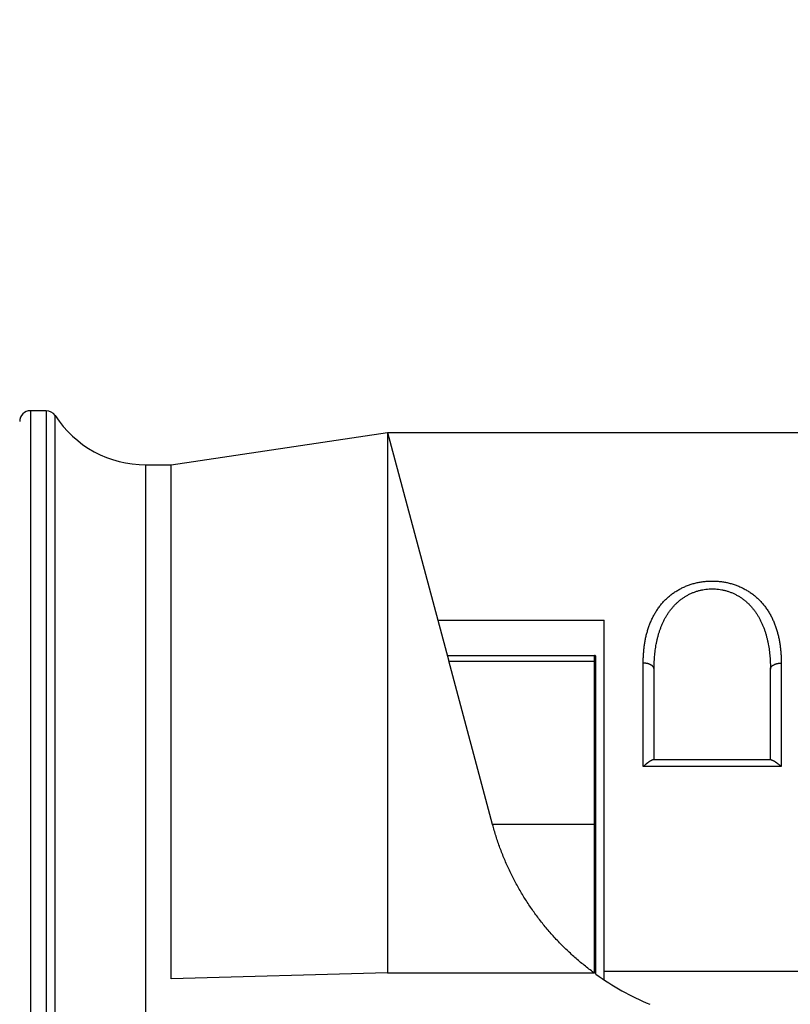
# Model space of a CAD drawing. Header units: millimetres. Extents: x 0 to 1733, y 0 to 1188.
# Tile 114 of 157: x 457 to 486, y 673 to 709. Entities that reach past the tile are written whole.
import ezdxf

# ---------------------------------------------------------------- set-up
doc = ezdxf.new("R2010")
doc.units = ezdxf.units.MM
doc.header["$LTSCALE"] = 0.727559
for name, color, linetype in [('NoLayerName_001', 7, 'Continuous'), ('NoLayerName_004', 7, 'Continuous'), ('NoLayerName_007', 7, 'Continuous')]:
    doc.layers.add(name, color=color, linetype=linetype)
doc.styles.get("Standard").update_dxf_attribs({"font": 'txt', "bigfont": 'extfont2'})
doc.dimstyles.get("Standard").update_dxf_attribs({"dimtxt": 2.5, "dimasz": 2.5, "dimexe": 1, "dimexo": 1, "dimtad": 1, "dimdec": 3, "dimzin": 0, "dimdsep": 46, "dimtxsty": 'Standard', "dimcen": 2.5, "dimadec": 3, "dimazin": 0, "dimtfac": 0.75, "dimtdec": 3, "dimtmove": 0, "dimatfit": 3, "dimfxl": 1, "dimarcsym": 0})

# ---------------------------------------------------------------- blocks, each defined once
blk = doc.blocks.new('_OPEN30')
at = {"color": 0, "linetype": 'ByBlock', "lineweight": -2}
for p, q in [((-1, 0.267949), (0, 0)), ((0, 0), (-1, -0.267949)), ((0, 0), (-1, 0))]:
    blk.add_line(p, q, dxfattribs=at)
blk = doc.blocks.new('*D147')
at = {"layer": 'Defpoints', "color": 0}
for p in [(420.5, 757.5), (720, 730), (420.5, 580)]:
    blk.add_point(p, dxfattribs=at)
at = {"layer": 'NoLayerName_001', "color": 0, "linetype": 'Continuous', "lineweight": 13}
for p, q in [((420.5, 753.5), (420.5, 576)), ((720, 726), (720, 576)), ((712, 580), (428.5, 580))]:
    blk.add_line(p, q, dxfattribs=at)
at = {"layer": 'NoLayerName_001', "color": 0, "lineweight": 13, "xscale": 8, "yscale": 8, "zscale": 8, "rotation": 180}
blk.add_blockref('_OPEN30', (420.5, 580), dxfattribs=at)
at = {"layer": 'NoLayerName_001', "color": 0, "lineweight": 13, "xscale": 8, "yscale": 8, "zscale": 8}
blk.add_blockref('_OPEN30', (720, 580), dxfattribs=at)
at = {"layer": 'NoLayerName_001', "color": 0, "lineweight": 13, "insert": (570.25, 591.674), "char_height": 12.8, "attachment_point": 5}
blk.add_mtext('\\W0.8594;３００', dxfattribs=at)

msp = doc.modelspace()

# ---------------------------------------------------------------- linework, layer by layer
at = {"layer": 'NoLayerName_004', "color": 6, "linetype": 'Continuous', "lineweight": 25}
for p, q in [((458.37628383, 695), (457.8, 695)), ((457.8, 695), (457.8, 651)), ((458.37628383, 695), (458.37628383, 651.00501661)), ((458.71153999, 651.20096458), (458.71153999, 694.81818182)), ((463, 693), (471, 694.2)), ((471, 694.2), (473.26437484, 685.74923805)), ((471, 694.2), (471, 674.47550374)), ((462.06410162, 693), (463, 693)), ((462.06463027, 653.14522328), (462.06410162, 693)), ((463.00042107, 674.01800322), (463, 693)), ((473.20954579, 685.96089932), (478.65, 685.96089932)), ((474.88228568, 679.71111261), (473.26222296, 685.75853144)), ((473.26437484, 685.74923805), (478.65, 685.74923805)), ((478.65, 674.23837621), (478.65, 685.96089624)), ((478.7, 674.18287746), (478.7, 685.91094259)), ((478.65, 679.71111261), (474.88228568, 679.71111261)), ((471, 674.47550374), (471, 674.23837621)), ((471, 674.23837621), (463.00042107, 674.01800322)), ((471, 674.23837621), (478.64999987, 674.23837621))]:
    msp.add_line(p, q, dxfattribs=at)
for centre, radius, start, end in [((457.8, 694.6), 0.4, 90, 180), ((458.37628383, 694.6), 0.4, 33.055731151, 90), ((462.06410162, 697), 4, 213.055731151, 270), ((478.65, 685.91089932), 0.05, 359.997855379, 90), ((484.54154394, 682.29930306), 10, 234.256774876, 247.339566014)]:
    msp.add_arc(centre, radius, start, end, dxfattribs=at)
for points, knots in [([(478.7, 685.72040418), (478.69989566, 685.72141763), (478.69982494, 685.723479), (478.69887378, 685.72645011), (478.69756641, 685.7292802), (478.69590741, 685.73192442), (478.69399537, 685.73436249), (478.69185363, 685.7365779), (478.68950899, 685.73857831), (478.68698215, 685.74037307), (478.68429447, 685.74197182), (478.68146675, 685.74338405), (478.67851974, 685.74461911), (478.67547402, 685.74568623), (478.67235019, 685.74659449), (478.66916885, 685.74735286), (478.6659506, 685.74797034), (478.66271607, 685.7484555), (478.65948596, 685.74881829), (478.6562809, 685.74906343), (478.65312177, 685.74921472), (478.65103274, 685.74922282), (478.65, 685.74923805)], [0, 0, 0, 0, 0.003056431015, 0.006147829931, 0.009274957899, 0.012399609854, 0.015486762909, 0.018555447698, 0.021627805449, 0.024719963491, 0.027842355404, 0.031000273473, 0.034194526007, 0.037422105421, 0.040676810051, 0.043949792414, 0.047230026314, 0.050504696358, 0.053759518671, 0.056979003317, 0.060146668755, 0.063245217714, 0.063245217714, 0.063245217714, 0.063245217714]), ([(478.62365087, 674.23837621), (478.5637462, 674.2835184), (478.44317752, 674.37286523), (478.26668147, 674.51266415), (478.0928709, 674.65588467), (477.9223291, 674.80308428), (477.75504772, 674.95402935), (477.5911773, 675.10869864), (477.4308247, 675.26701298), (477.27411097, 675.42891421), (477.12113251, 675.59432467), (476.9719562, 675.76314709), (476.82665153, 675.93529107), (476.68528658, 676.11066511), (476.54792976, 676.28917802), (476.41464952, 676.47073862), (476.28551364, 676.65525573), (476.16059059, 676.84264114), (476.03992542, 677.03279439), (475.92355852, 677.225616), (475.81153054, 677.42100753), (475.70388204, 677.61887052), (475.60065327, 677.81910633), (475.50188595, 678.02161689), (475.40761855, 678.2262971), (475.31791624, 678.43304168), (475.23288091, 678.64174842), (475.15263151, 678.85231052), (475.07721361, 679.06460099), (475.00695331, 679.27856928), (474.94112883, 679.49387897), (474.90231915, 679.63883186), (474.88228568, 679.71111261)], [0, 0, 0, 0, 0.2250277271, 0.4501591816, 0.6753705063, 0.9006391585, 1.1259441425, 1.3512662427, 1.5765882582, 1.8018954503, 2.0271818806, 2.2524497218, 2.4777009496, 2.7029370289, 2.9281590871, 3.1533680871, 3.378565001, 3.6037520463, 3.8289373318, 4.0541299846, 4.2793379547, 4.5045681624, 4.7298266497, 4.9551187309, 5.1804487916, 5.4058059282, 5.6311607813, 5.856486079, 6.0817584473, 6.3069587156, 6.532072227, 6.7570891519, 6.7570891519, 6.7570891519, 6.7570891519]), ([(478.7, 679.69740285), (478.69983085, 679.69820908), (478.69974041, 679.69989606), (478.69810547, 679.70195182), (478.69595557, 679.70353938), (478.6933094, 679.70479567), (478.69036805, 679.70581101), (478.68728133, 679.70664638), (478.68420412, 679.7073746), (478.6812228, 679.70803703), (478.67835505, 679.70861944), (478.67558785, 679.70912826), (478.6729053, 679.70956728), (478.6702917, 679.70994106), (478.6677313, 679.71025399), (478.66520836, 679.71051052), (478.66270714, 679.71071511), (478.6602119, 679.71087217), (478.6577069, 679.71098647), (478.65517638, 679.71106143), (478.65260457, 679.71110559), (478.65087449, 679.71110719), (478.65, 679.71111159)], [0, 0, 0, 0, 0.002471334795, 0.004898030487, 0.007549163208, 0.0104829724, 0.013634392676, 0.016879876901, 0.020070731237, 0.023121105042, 0.026041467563, 0.028849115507, 0.031561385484, 0.034195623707, 0.036769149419, 0.03929921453, 0.041802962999, 0.044297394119, 0.046799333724, 0.049325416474, 0.05189208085, 0.054515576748, 0.054515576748, 0.054515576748, 0.054515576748]), ([(478.66826415, 674.29414822), (478.66969264, 674.30404591), (478.67273572, 674.32381629), (478.67618447, 674.35362761), (478.67911745, 674.38349812), (478.68152636, 674.4134277), (478.68356704, 674.44339189), (478.68534745, 674.47337331), (478.68700254, 674.50335562), (478.68855793, 674.53333379), (478.69000676, 674.56330867), (478.69135048, 674.59328231), (478.69258832, 674.62325686), (478.69372022, 674.65323445), (478.69474543, 674.68321676), (478.69566573, 674.71320452), (478.69648549, 674.7431975), (478.69720851, 674.77319504), (478.69783874, 674.80319644), (478.69838008, 674.83320103), (478.69883644, 674.86320812), (478.69921179, 674.89321702), (478.69950986, 674.92322705), (478.69973523, 674.95323751), (478.69988933, 674.98324774), (478.69998536, 675.01325703), (478.69999019, 675.03326285), (478.7, 675.04326547)], [0, 0, 0, 0, 0.03000073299, 0.06000244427, 0.09001515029, 0.12004128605, 0.1500772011, 0.18011465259, 0.21014334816, 0.24016096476, 0.27016994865, 0.30017279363, 0.33017199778, 0.36017006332, 0.39016944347, 0.42017131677, 0.45017552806, 0.48018182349, 0.51018991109, 0.54019946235, 0.57021011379, 0.60022146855, 0.63023309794, 0.66024454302, 0.69025531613, 0.72026490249, 0.75027276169, 0.75027276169, 0.75027276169, 0.75027276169]), ([(478.64999987, 674.23837621), (478.65073425, 674.23901906), (478.65226337, 674.24023053), (478.65416418, 674.24246376), (478.65583357, 674.24487524), (478.65726274, 674.24747924), (478.65849412, 674.25022948), (478.65955526, 674.2530971), (478.66047687, 674.25604882), (478.66128814, 674.25905254), (478.66201807, 674.26207577), (478.66269667, 674.26508816), (478.66335307, 674.2680694), (478.66398449, 674.27101711), (478.66459216, 674.27393666), (478.66517703, 674.27683486), (478.66574023, 674.27971848), (478.66628277, 674.28259432), (478.66680594, 674.28546913), (478.66731003, 674.28834981), (478.66779906, 674.29124268), (478.66810729, 674.29317815), (478.66826415, 674.29414822)], [0, 0, 0, 0, 0.002927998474, 0.005833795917, 0.008756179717, 0.011718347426, 0.01472982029, 0.017789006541, 0.020885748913, 0.024003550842, 0.027121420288, 0.030215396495, 0.033267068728, 0.036279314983, 0.03925909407, 0.042213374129, 0.045149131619, 0.048073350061, 0.05099301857, 0.053915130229, 0.056846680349, 0.059794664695, 0.059794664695, 0.059794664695, 0.059794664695])]:
    msp.add_open_spline(points, degree=3, knots=knots, dxfattribs=at)
at = {"layer": 'NoLayerName_007', "color": 6, "linetype": 'Continuous', "lineweight": 25}
for p, q in [((471, 694.2), (530.59998868, 694.2)), ((472.85917046, 687.2614814), (479, 687.2614814)), ((479, 673.97516402), (479, 687.2614814)), ((480.45, 681.85179487), (480.45, 685.67539965)), ((485.55, 685.67539965), (485.55, 681.85179487)), ((480.85, 682.1), (480.85, 685.4467484)), ((485.15, 682.1), (485.15, 685.4467484)), ((485.1813696, 682.1), (480.8186304, 682.1)), ((485.55, 681.85179487), (480.45, 681.85179487)), ((479, 674.3), (487.08867513, 674.3))]:
    msp.add_line(p, q, dxfattribs=at)
for points, knots in [([(480.45, 685.67539965), (480.45065586, 685.72471223), (480.45096447, 685.82340184), (480.45745413, 685.97135569), (480.4679667, 686.11914445), (480.4834601, 686.26656376), (480.50409823, 686.41341608), (480.53025845, 686.55950173), (480.56225826, 686.70460685), (480.60040291, 686.84842229), (480.6449047, 686.99053244), (480.69595748, 687.13041498), (480.75374896, 687.26751921), (480.81846749, 687.40129426), (480.89030328, 687.53118732), (480.96943854, 687.65663874), (481.05602035, 687.77701285), (481.14982309, 687.89182364), (481.25057364, 688.00055795), (481.35801169, 688.10266661), (481.47180101, 688.19766421), (481.59145624, 688.2852517), (481.71652262, 688.36511829), (481.8465575, 688.43693218), (481.98104529, 688.50048822), (482.11940752, 688.55575329), (482.26109352, 688.60266735), (482.40554863, 688.64117814), (482.55221986, 688.67123044), (482.7005542, 688.69276888), (482.84999874, 688.70573723), (483.00000097, 688.71007861), (483.15000304, 688.70573549), (483.29944747, 688.69276582), (483.44778076, 688.67122477), (483.59445394, 688.64117538), (483.73889981, 688.60264795), (483.8806185, 688.55579142), (484.01885801, 688.50030953), (484.15380265, 688.43756004), (484.23940821, 688.38765411), (484.28271561, 688.36373068)], [0, 0, 0, 0, 0.1479508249, 0.2960319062, 0.4441849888, 0.5923828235, 0.7406321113, 0.8889764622, 1.0374992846, 1.1862821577, 1.3352016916, 1.4840919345, 1.632836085, 1.781373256, 1.929705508, 2.0779050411, 2.2260879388, 2.3742597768, 2.5223968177, 2.6705021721, 2.8186145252, 2.9667861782, 3.1150631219, 3.2634905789, 3.4121275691, 3.5610220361, 3.7101886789, 3.8596144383, 4.0092649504, 4.1590909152, 4.3090343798, 4.4590349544, 4.6090354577, 4.7589787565, 4.9088045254, 5.0584548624, 5.207880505, 5.3570471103, 5.5059416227, 5.6545787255, 5.8030063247, 5.8030063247, 5.8030063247, 5.8030063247]), ([(480.85, 685.4467484), (480.85036029, 685.48576122), (480.85053461, 685.56381174), (480.85407582, 685.68085953), (480.85976719, 685.79785292), (480.86810063, 685.91472165), (480.87913339, 686.03139806), (480.89303942, 686.14781372), (480.90996102, 686.26390047), (480.93005059, 686.37958831), (480.9534452, 686.49477936), (480.98029957, 686.60931547), (481.01079033, 686.72297464), (481.04508274, 686.83550793), (481.08334372, 686.94666495), (481.12573998, 687.05619529), (481.17243887, 687.16384819), (481.22360723, 687.26937287), (481.27940604, 687.37250055), (481.33995354, 687.47292066), (481.40531061, 687.57028789), (481.47552534, 687.66421692), (481.55063748, 687.75431118), (481.63064715, 687.84013939), (481.71538696, 687.9213492), (481.80467281, 687.99755422), (481.89830856, 688.0683685), (481.99610039, 688.13336704), (482.09771821, 688.19226158), (482.20276575, 688.24484608), (482.31085398, 688.29088723), (482.42159002, 688.33015882), (482.53457612, 688.36242281), (482.64935788, 688.38761496), (482.76548697, 688.40568048), (482.88251706, 688.41656876), (482.99999597, 688.42020193), (483.11748936, 688.41660334), (483.23447543, 688.40553035), (483.35076467, 688.38815805), (483.42689202, 688.36963089), (483.46512772, 688.36123605)], [0, 0, 0, 0, 0.1170434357, 0.234137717, 0.3512656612, 0.4684194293, 0.5856012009, 0.7028238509, 0.8201116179, 0.9375007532, 1.055036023, 1.1726899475, 1.2903713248, 1.408006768, 1.525546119, 1.6429647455, 1.7602659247, 1.877483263, 1.9946827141, 2.1119103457, 2.2291341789, 2.3463440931, 2.4635694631, 2.5808548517, 2.6981721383, 2.8154913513, 2.93281003, 3.0501550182, 3.1675379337, 3.2849430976, 3.4023565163, 3.519771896, 3.6371951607, 3.7546344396, 3.8720884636, 3.9895507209, 4.1070147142, 4.2244786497, 4.3419407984, 4.4593947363, 4.5768339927, 4.5768339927, 4.5768339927, 4.5768339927]), ([(483.46512772, 688.36123605), (483.50276337, 688.35048504), (483.57855548, 688.33069748), (483.68910187, 688.29073474), (483.79724138, 688.24487982), (483.90227585, 688.19224687), (484.00389793, 688.13336681), (484.10168932, 688.06836564), (484.19532569, 687.99755283), (484.2846117, 687.92134779), (484.36935163, 687.84013809), (484.44936132, 687.75430983), (484.52447342, 687.66421554), (484.59468807, 687.57028649), (484.66004513, 687.47291927), (484.72059276, 687.37249922), (484.77639194, 687.26937168), (484.82756088, 687.16384719), (484.87426045, 687.05619451), (484.91665744, 686.94666441), (484.9549191, 686.83550762), (484.98921208, 686.72297454), (485.01970322, 686.60931555), (485.0465577, 686.49477957), (485.06995206, 686.37958857), (485.09004104, 686.26390074), (485.10696187, 686.14781396), (485.12086706, 686.03139825), (485.13189905, 685.9147218), (485.14023192, 685.79785302), (485.14592306, 685.68085958), (485.14946441, 685.56381177), (485.14963944, 685.48576122), (485.15, 685.4467484)], [0, 0, 0, 0, 0.1174233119, 0.2348387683, 0.352252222, 0.4696573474, 0.5870401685, 0.7043850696, 0.821703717, 0.9390229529, 1.0563402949, 1.1736257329, 1.290851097, 1.4080609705, 1.5252847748, 1.6425124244, 1.7597119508, 1.8769293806, 1.9942306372, 2.1116493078, 2.2291886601, 2.3468240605, 2.464505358, 2.5821591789, 2.6996943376, 2.8170833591, 2.934371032, 3.0515936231, 3.1687753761, 3.2859291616, 3.4030571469, 3.5201514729, 3.637194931, 3.637194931, 3.637194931, 3.637194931]), ([(484.28271561, 688.36373068), (484.3243728, 688.33713037), (484.40893158, 688.28586527), (484.52809837, 688.19749433), (484.64201979, 688.10270826), (484.74942351, 688.00054427), (484.85018403, 687.89182566), (484.9439848, 687.77701123), (485.03056802, 687.65663853), (485.10970416, 687.5311872), (485.18154116, 687.40129456), (485.24626076, 687.26751979), (485.30405302, 687.1304158), (485.3551061, 686.99053343), (485.3996075, 686.84842333), (485.43775088, 686.70460783), (485.46974835, 686.55950253), (485.49590572, 686.41341668), (485.51654098, 686.26656416), (485.53203198, 686.11914468), (485.54254323, 685.9713558), (485.54903278, 685.8234019), (485.5493434, 685.72471225), (485.55, 685.67539965)], [0, 0, 0, 0, 0.1482770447, 0.2964486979, 0.4445609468, 0.5926661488, 0.7408030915, 0.8889749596, 1.0371580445, 1.185357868, 1.3336904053, 1.4822277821, 1.6309720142, 1.7798621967, 1.9287815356, 2.0775641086, 2.2260865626, 2.3744305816, 2.5226796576, 2.6708774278, 2.8190305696, 2.9671117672, 3.1150626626, 3.1150626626, 3.1150626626, 3.1150626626]), ([(480.85, 685.4467484), (480.84961385, 685.45229237), (480.84937527, 685.46347854), (480.84577302, 685.47996708), (480.84053822, 685.49607682), (480.83353433, 685.51161686), (480.82509268, 685.52641891), (480.81538622, 685.54033473), (480.8045839, 685.55328392), (480.79284016, 685.56528765), (480.78027918, 685.57640588), (480.76702256, 685.58670089), (480.75319119, 685.59623502), (480.7389034, 685.60506787), (480.72427079, 685.61327443), (480.70935444, 685.62088831), (480.69418165, 685.62791883), (480.67877622, 685.63438783), (480.66316052, 685.64031509), (480.64735719, 685.64572095), (480.6313888, 685.65062563), (480.61527782, 685.65504914), (480.59904637, 685.65901259), (480.58271332, 685.66253343), (480.56629272, 685.66561615), (480.54979794, 685.66826734), (480.53324207, 685.67049349), (480.51663824, 685.67229974), (480.49999961, 685.67369679), (480.48333916, 685.67467443), (480.46667049, 685.67530048), (480.45555474, 685.67533471), (480.45, 685.67539965)], [0, 0, 0, 0, 0.0166721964, 0.03346134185, 0.0503955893, 0.06743617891, 0.08449413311, 0.10144845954, 0.11826750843, 0.135026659, 0.15177962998, 0.16855316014, 0.18535011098, 0.2021527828, 0.21892838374, 0.23566698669, 0.25238192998, 0.26908425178, 0.28578204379, 0.30248059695, 0.31918255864, 0.33588809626, 0.35259507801, 0.36930121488, 0.38600673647, 0.40271159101, 0.41941506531, 0.43611582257, 0.45281193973, 0.46950094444, 0.48617985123, 0.50284519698, 0.50284519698, 0.50284519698, 0.50284519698]), ([(485.15, 685.4467484), (485.15038615, 685.45229237), (485.15062473, 685.46347853), (485.15422699, 685.47996706), (485.15946181, 685.4960768), (485.16646571, 685.51161683), (485.17490738, 685.52641886), (485.18461385, 685.54033466), (485.19541618, 685.55328384), (485.20715993, 685.56528754), (485.21972092, 685.57640576), (485.23297755, 685.58670074), (485.24680892, 685.59623485), (485.26109672, 685.60506769), (485.27572933, 685.61327423), (485.29064568, 685.62088809), (485.30581847, 685.6279186), (485.32122389, 685.63438759), (485.33683959, 685.64031485), (485.35264291, 685.64572071), (485.3686113, 685.6506254), (485.38472226, 685.6550489), (485.40095371, 685.65901237), (485.41728675, 685.66253322), (485.43370734, 685.66561596), (485.45020211, 685.66826716), (485.46675797, 685.67049333), (485.48336179, 685.67229961), (485.50000041, 685.67369669), (485.51666085, 685.67467436), (485.53332952, 685.67530044), (485.54444527, 685.6753347), (485.55, 685.67539965)], [0, 0, 0, 0, 0.01667219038, 0.03346133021, 0.05039557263, 0.06743615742, 0.08449410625, 0.10144842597, 0.11826746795, 0.13502661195, 0.15177957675, 0.16855310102, 0.18535004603, 0.20215271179, 0.21892830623, 0.23566690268, 0.25238183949, 0.26908415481, 0.28578194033, 0.30248048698, 0.31918244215, 0.33588797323, 0.35259494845, 0.36930107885, 0.38600659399, 0.4027114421, 0.41941490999, 0.43611566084, 0.45281177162, 0.46950077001, 0.48617967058, 0.50284501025, 0.50284501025, 0.50284501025, 0.50284501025]), ([(480.78651622, 682.09398434), (480.78129192, 682.09210566), (480.77074485, 682.08859035), (480.75547123, 682.08184742), (480.74048655, 682.0744606), (480.72580809, 682.06643529), (480.71136727, 682.05799957), (480.69711889, 682.0492771), (480.68306317, 682.04028864), (480.66918217, 682.0310604), (480.65545868, 682.02161481), (480.64187519, 682.01197482), (480.62841364, 682.00216442), (480.61505962, 681.99220336), (480.60181102, 681.98209609), (480.58866462, 681.97184958), (480.57561766, 681.96147022), (480.56266729, 681.95096458), (480.54981066, 681.94033917), (480.53704494, 681.92960054), (480.52436728, 681.91875519), (480.51177481, 681.9078097), (480.49926488, 681.8967704), (480.48683392, 681.88564458), (480.47448178, 681.87443588), (480.4621956, 681.86316162), (480.45407002, 681.85557756), (480.45, 681.85179487)], [0, 0, 0, 0, 0.01665546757, 0.03332728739, 0.05003466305, 0.06676909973, 0.0835007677, 0.10020393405, 0.11688424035, 0.13354984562, 0.15020738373, 0.16686210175, 0.18351799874, 0.20017739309, 0.21684082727, 0.23350846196, 0.25018024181, 0.26685590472, 0.28353499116, 0.30021685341, 0.31690066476, 0.33358542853, 0.35026998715, 0.36695303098, 0.38363310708, 0.40030862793, 0.4169778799, 0.4169778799, 0.4169778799, 0.4169778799]), ([(480.8186304, 682.1), (480.81808459, 682.09999256), (480.81699262, 682.0999882), (480.8153558, 682.09991856), (480.81372059, 682.09981541), (480.81208784, 682.09967502), (480.81045812, 682.0995028), (480.80883183, 682.09930026), (480.80720926, 682.09906864), (480.80559053, 682.09880923), (480.8039758, 682.09852327), (480.80236519, 682.09821202), (480.80075884, 682.09787676), (480.79915689, 682.09751874), (480.79755948, 682.09713922), (480.79596674, 682.09673947), (480.79437881, 682.09632074), (480.79279584, 682.09588427), (480.79121792, 682.09543145), (480.78964536, 682.09496302), (480.78807767, 682.0944822), (480.78703688, 682.0941492), (480.78651622, 682.09398434)], [0, 0, 0, 0, 0.001637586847, 0.003275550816, 0.004913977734, 0.006552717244, 0.008191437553, 0.009830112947, 0.011468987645, 0.013108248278, 0.014748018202, 0.016388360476, 0.018029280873, 0.019670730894, 0.021312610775, 0.022954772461, 0.024597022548, 0.026239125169, 0.027880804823, 0.029521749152, 0.031161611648, 0.032800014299, 0.032800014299, 0.032800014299, 0.032800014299]), ([(485.1813696, 682.1), (485.18191541, 682.09999256), (485.18300739, 682.0999882), (485.18464421, 682.09991856), (485.18627941, 682.09981541), (485.18791216, 682.09967502), (485.18954188, 682.0995028), (485.19116817, 682.09930026), (485.19279074, 682.09906864), (485.19440947, 682.09880923), (485.1960242, 682.09852327), (485.19763481, 682.09821202), (485.19924116, 682.09787676), (485.20084311, 682.09751874), (485.20244052, 682.09713922), (485.20403326, 682.09673947), (485.20562119, 682.09632074), (485.20720416, 682.09588427), (485.20878208, 682.09543145), (485.21035464, 682.09496302), (485.21192233, 682.0944822), (485.21296312, 682.0941492), (485.21348378, 682.09398434)], [0, 0, 0, 0, 0.001637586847, 0.003275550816, 0.004913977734, 0.006552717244, 0.008191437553, 0.009830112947, 0.011468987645, 0.013108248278, 0.014748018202, 0.016388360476, 0.018029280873, 0.019670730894, 0.021312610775, 0.022954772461, 0.024597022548, 0.026239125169, 0.027880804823, 0.029521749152, 0.031161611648, 0.032800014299, 0.032800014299, 0.032800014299, 0.032800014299]), ([(485.21348378, 682.09398434), (485.21870808, 682.09210566), (485.22925515, 682.08859035), (485.24452877, 682.08184742), (485.25951345, 682.0744606), (485.27419191, 682.06643529), (485.28863273, 682.05799957), (485.30288111, 682.0492771), (485.31693683, 682.04028864), (485.33081783, 682.0310604), (485.34454132, 682.02161481), (485.35812481, 682.01197482), (485.37158636, 682.00216442), (485.38494038, 681.99220336), (485.39818898, 681.98209609), (485.41133538, 681.97184958), (485.42438234, 681.96147022), (485.43733271, 681.95096458), (485.45018934, 681.94033917), (485.46295506, 681.92960054), (485.47563272, 681.91875519), (485.48822519, 681.9078097), (485.50073512, 681.8967704), (485.51316608, 681.88564458), (485.52551822, 681.87443588), (485.5378044, 681.86316162), (485.54592998, 681.85557756), (485.55, 681.85179487)], [0, 0, 0, 0, 0.01665546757, 0.03332728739, 0.05003466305, 0.06676909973, 0.0835007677, 0.10020393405, 0.11688424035, 0.13354984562, 0.15020738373, 0.16686210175, 0.18351799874, 0.20017739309, 0.21684082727, 0.23350846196, 0.25018024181, 0.26685590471, 0.28353499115, 0.30021685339, 0.31690066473, 0.33358542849, 0.3502699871, 0.3669530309, 0.38363310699, 0.40030862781, 0.41697787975, 0.41697787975, 0.41697787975, 0.41697787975])]:
    msp.add_open_spline(points, degree=3, knots=knots, dxfattribs=at)

# ---------------------------------------------------------------- dimensions: what is measured, and where the dimension line sits
at = {"layer": 'NoLayerName_001', "color": 3, "linetype": 'Continuous', "lineweight": 13}
dim = msp.add_linear_dim(base=(420.5, 580), p1=(720, 730), p2=(420.5, 757.50000156), angle=180, text='\\W0.8594;３００', dimstyle='Standard', override={"dimtxt": 12.8, "dimasz": 8, "dimexe": 4, "dimexo": 4, "dimgap": 4, "dimdec": 8, "dimzin": 8, "dimblk": 'OPEN30', "dimclrd": 0, "dimclre": 0, "dimclrt": 0, "dimtp": 0, "dimtm": 0, "dimlwd": 13, "dimlwe": 13}, dxfattribs=at)
dim.commit()
dim.dimension.update_dxf_attribs({"geometry": '*D147', "text_midpoint": (570.25, 580), "dimtype": 160})

doc.saveas('drawing.dxf')
